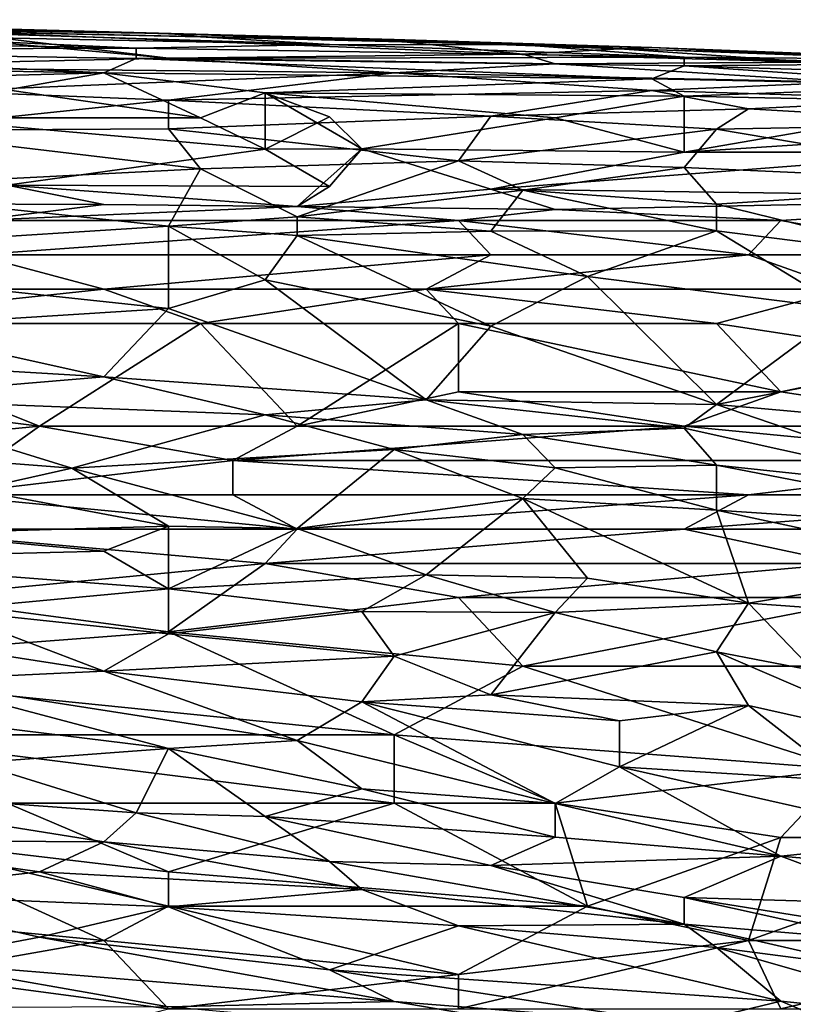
# Model space of a CAD drawing. Extents: x -0.375 to 0.375, y -0.309 to 0.309.
# Tile 178 of 226: x 0.093 to 0.144, y 0.244 to 0.308. Entities that reach past the tile are written whole.
import ezdxf

# ---------------------------------------------------------------- set-up
doc = ezdxf.new("R2010")
doc.units = 0

msp = doc.modelspace()

# ---------------------------------------------------------------- linework, layer by layer
for points in [[(0.063081, 0.308174, 0.82399), (0.079918, 0.307607, 0.825925), (0.103069, 0.307274, 0.82399)], [(0.063081, 0.308174, 0.82399), (0.103069, 0.307274, 0.82399), (0.077814, 0.307948, 0.822054)], [(0.077814, 0.307948, 0.822054), (0.103069, 0.307274, 0.82399), (0.096755, 0.30744, 0.820118)], [(0.082023, 0.307831, 0.820118), (0.077814, 0.307948, 0.822054), (0.096755, 0.30744, 0.820118)], [(0.079918, 0.307607, 0.825925), (0.113592, 0.306555, 0.827861), (0.105174, 0.307061, 0.825925)], [(0.079918, 0.307607, 0.825925), (0.105174, 0.307061, 0.825925), (0.103069, 0.307274, 0.82399)], [(0.082023, 0.307189, 0.827861), (0.113592, 0.306555, 0.827861), (0.079918, 0.307607, 0.825925)], [(0.082023, 0.307831, 0.820118), (0.096755, 0.30744, 0.820118), (0.088337, 0.307427, 0.816247)], [(0.096755, 0.30744, 0.820118), (0.117802, 0.306795, 0.820118), (0.088337, 0.307427, 0.816247)], [(0.088337, 0.307427, 0.816247), (0.117802, 0.306795, 0.820118), (0.12622, 0.305922, 0.814311)], [(0.12622, 0.305922, 0.814311), (0.103069, 0.305672, 0.806569), (0.088337, 0.307427, 0.816247)], [(0.103069, 0.305672, 0.806569), (0.088337, 0.307013, 0.812376), (0.088337, 0.307427, 0.816247)], [(0.096755, 0.30744, 0.820118), (0.117802, 0.306875, 0.82399), (0.117802, 0.306795, 0.820118)], [(0.103069, 0.307274, 0.82399), (0.117802, 0.306875, 0.82399), (0.096755, 0.30744, 0.820118)], [(0.103069, 0.307274, 0.82399), (0.105174, 0.307061, 0.825925), (0.117802, 0.306875, 0.82399)], [(0.060977, 0.307058, 0.829797), (0.100965, 0.306318, 0.829797), (0.082023, 0.307189, 0.827861)], [(0.060977, 0.307058, 0.829797), (0.067291, 0.306197, 0.831732), (0.100965, 0.306318, 0.829797)], [(0.077814, 0.305105, 0.798826), (0.088337, 0.307013, 0.812376), (0.103069, 0.305672, 0.806569)], [(0.082023, 0.307189, 0.827861), (0.100965, 0.306318, 0.829797), (0.113592, 0.306555, 0.827861)], [(0.105174, 0.307061, 0.825925), (0.113592, 0.306555, 0.827861), (0.12622, 0.306541, 0.825925)], [(0.105174, 0.307061, 0.825925), (0.12622, 0.306541, 0.825925), (0.117802, 0.306875, 0.82399)], [(0.117802, 0.306875, 0.82399), (0.12622, 0.306541, 0.825925), (0.134639, 0.306366, 0.82399)], [(0.117802, 0.306875, 0.82399), (0.134639, 0.306366, 0.82399), (0.132534, 0.306279, 0.820118)], [(0.117802, 0.306795, 0.820118), (0.117802, 0.306875, 0.82399), (0.132534, 0.306279, 0.820118)], [(0.117802, 0.306795, 0.820118), (0.132534, 0.306279, 0.820118), (0.12622, 0.305922, 0.814311)], [(0.100965, 0.306318, 0.829797), (0.067291, 0.306197, 0.831732), (0.100965, 0.305633, 0.831732)], [(0.067291, 0.306197, 0.831732), (0.09886, 0.304716, 0.833668), (0.100965, 0.305633, 0.831732)], [(0.067291, 0.305238, 0.833668), (0.09886, 0.304716, 0.833668), (0.067291, 0.306197, 0.831732)], [(0.136743, 0.305734, 0.829797), (0.113592, 0.306555, 0.827861), (0.100965, 0.306318, 0.829797)], [(0.100965, 0.306318, 0.829797), (0.100965, 0.305633, 0.831732), (0.136743, 0.305734, 0.829797)], [(0.12622, 0.306541, 0.825925), (0.113592, 0.306555, 0.827861), (0.136743, 0.305734, 0.829797)], [(0.12622, 0.306541, 0.825925), (0.151476, 0.305604, 0.827861), (0.134639, 0.306366, 0.82399)], [(0.12622, 0.306541, 0.825925), (0.136743, 0.305734, 0.829797), (0.151476, 0.305604, 0.827861)], [(0.12622, 0.305922, 0.814311), (0.132534, 0.306279, 0.820118), (0.145162, 0.305398, 0.816247)], [(0.134639, 0.306366, 0.82399), (0.147266, 0.305848, 0.822054), (0.132534, 0.306279, 0.820118)], [(0.132534, 0.306279, 0.820118), (0.147266, 0.305848, 0.822054), (0.145162, 0.305398, 0.816247)], [(0.134639, 0.306366, 0.82399), (0.151476, 0.305604, 0.827861), (0.155685, 0.30555, 0.82399)], [(0.134639, 0.306366, 0.82399), (0.155685, 0.30555, 0.82399), (0.147266, 0.305848, 0.822054)], [(0.077814, 0.305105, 0.798826), (0.103069, 0.305672, 0.806569), (0.117802, 0.304708, 0.804633)], [(0.09886, 0.304716, 0.833668), (0.134639, 0.304318, 0.833668), (0.100965, 0.305633, 0.831732)], [(0.100965, 0.305633, 0.831732), (0.136743, 0.305153, 0.831732), (0.136743, 0.305734, 0.829797)], [(0.100965, 0.305633, 0.831732), (0.134639, 0.304318, 0.833668), (0.136743, 0.305153, 0.831732)], [(0.103069, 0.305672, 0.806569), (0.12622, 0.305922, 0.814311), (0.128325, 0.305283, 0.81044)], [(0.103069, 0.305672, 0.806569), (0.128325, 0.305283, 0.81044), (0.117802, 0.304708, 0.804633)], [(0.128325, 0.305283, 0.81044), (0.12622, 0.305922, 0.814311), (0.145162, 0.305398, 0.816247)], [(0.128325, 0.305283, 0.81044), (0.145162, 0.305398, 0.816247), (0.147266, 0.304089, 0.808504)], [(0.136743, 0.305734, 0.829797), (0.136743, 0.305153, 0.831732), (0.151476, 0.3053, 0.829797)], [(0.136743, 0.305734, 0.829797), (0.151476, 0.3053, 0.829797), (0.151476, 0.305604, 0.827861)], [(0.067291, 0.305238, 0.833668), (0.069395, 0.303913, 0.835604), (0.09886, 0.304716, 0.833668)], [(0.092546, 0.303586, 0.835604), (0.09886, 0.304716, 0.833668), (0.069395, 0.303913, 0.835604)], [(0.077814, 0.305105, 0.798826), (0.117802, 0.304708, 0.804633), (0.088337, 0.303509, 0.793019)], [(0.088337, 0.303509, 0.793019), (0.117802, 0.304708, 0.804633), (0.103069, 0.302914, 0.793019)], [(0.105174, 0.30177, 0.837667), (0.09886, 0.304716, 0.833668), (0.092546, 0.303586, 0.835604)], [(0.134639, 0.304318, 0.833668), (0.09886, 0.304716, 0.833668), (0.109383, 0.303395, 0.835604)], [(0.109383, 0.303395, 0.835604), (0.09886, 0.304716, 0.833668), (0.105174, 0.30177, 0.837667)], [(0.134639, 0.30355, 0.802697), (0.103069, 0.302914, 0.793019), (0.117802, 0.304708, 0.804633)], [(0.128325, 0.305283, 0.81044), (0.147266, 0.304089, 0.808504), (0.117802, 0.304708, 0.804633)], [(0.147266, 0.304089, 0.808504), (0.134639, 0.30355, 0.802697), (0.117802, 0.304708, 0.804633)], [(0.134639, 0.304318, 0.833668), (0.155685, 0.303871, 0.833668), (0.136743, 0.305153, 0.831732)], [(0.136743, 0.305153, 0.831732), (0.159894, 0.304441, 0.831732), (0.151476, 0.3053, 0.829797)], [(0.155685, 0.303871, 0.833668), (0.159894, 0.304441, 0.831732), (0.136743, 0.305153, 0.831732)], [(0.109383, 0.303395, 0.835604), (0.136743, 0.303173, 0.835604), (0.134639, 0.304318, 0.833668)], [(0.155685, 0.303871, 0.833668), (0.134639, 0.304318, 0.833668), (0.136743, 0.303173, 0.835604)], [(0.134639, 0.30355, 0.802697), (0.147266, 0.304089, 0.808504), (0.15358, 0.302974, 0.804633)], [(0.088337, 0.303509, 0.793019), (0.103069, 0.302914, 0.793019), (0.084128, 0.30093, 0.781405)], [(0.092546, 0.303586, 0.835604), (0.086232, 0.30177, 0.837804), (0.105174, 0.30177, 0.837667)], [(0.103069, 0.302914, 0.793019), (0.134639, 0.30355, 0.802697), (0.124116, 0.301871, 0.793019)], [(0.105174, 0.30177, 0.837667), (0.109383, 0.299724, 0.839475), (0.109383, 0.303395, 0.835604)], [(0.109383, 0.303395, 0.835604), (0.128325, 0.30177, 0.837506), (0.136743, 0.303173, 0.835604)], [(0.109383, 0.303395, 0.835604), (0.115697, 0.299754, 0.839475), (0.128325, 0.30177, 0.837506)], [(0.113592, 0.30184, 0.837539), (0.115697, 0.299754, 0.839475), (0.109383, 0.303395, 0.835604)], [(0.109383, 0.303395, 0.835604), (0.109383, 0.299724, 0.839475), (0.113592, 0.30184, 0.837539)], [(0.134639, 0.30355, 0.802697), (0.140953, 0.302366, 0.798826), (0.124116, 0.301871, 0.793019)], [(0.140953, 0.302366, 0.798826), (0.134639, 0.30355, 0.802697), (0.15358, 0.302974, 0.804633)], [(0.136743, 0.303173, 0.835604), (0.155685, 0.302788, 0.835604), (0.155685, 0.303871, 0.833668)], [(0.084128, 0.30093, 0.781405), (0.103069, 0.302914, 0.793019), (0.103069, 0.301059, 0.785276)], [(0.103069, 0.302914, 0.793019), (0.124116, 0.301871, 0.793019), (0.103069, 0.301059, 0.785276)], [(0.136743, 0.303173, 0.835604), (0.128325, 0.30177, 0.837506), (0.136743, 0.299533, 0.839475)], [(0.155685, 0.302788, 0.835604), (0.136743, 0.303173, 0.835604), (0.136743, 0.299533, 0.839475)], [(0.161999, 0.301151, 0.837539), (0.155685, 0.302788, 0.835604), (0.136743, 0.299533, 0.839475)], [(0.140953, 0.302366, 0.798826), (0.15358, 0.302974, 0.804633), (0.157789, 0.301385, 0.798826)], [(0.124116, 0.301871, 0.793019), (0.140953, 0.302366, 0.798826), (0.138848, 0.301036, 0.793019)], [(0.140953, 0.302366, 0.798826), (0.157789, 0.301385, 0.798826), (0.138848, 0.301036, 0.793019)], [(0.086232, 0.30177, 0.837804), (0.109383, 0.299724, 0.839475), (0.105174, 0.30177, 0.837667)], [(0.109383, 0.299724, 0.839475), (0.086232, 0.30177, 0.837804), (0.092546, 0.297381, 0.841411)], [(0.103069, 0.301059, 0.785276), (0.124116, 0.301871, 0.793019), (0.122011, 0.298966, 0.781405)], [(0.115697, 0.299754, 0.839475), (0.113592, 0.30184, 0.837539), (0.109383, 0.299724, 0.839475)], [(0.115697, 0.299754, 0.839475), (0.136743, 0.299533, 0.839475), (0.128325, 0.30177, 0.837506)], [(0.122011, 0.298966, 0.781405), (0.124116, 0.301871, 0.793019), (0.138848, 0.301036, 0.793019)], [(0.105174, 0.298431, 0.775598), (0.079918, 0.297144, 0.765919), (0.084128, 0.30093, 0.781405)], [(0.105174, 0.298431, 0.775598), (0.084128, 0.30093, 0.781405), (0.103069, 0.301059, 0.785276)], [(0.122011, 0.298966, 0.781405), (0.105174, 0.298431, 0.775598), (0.103069, 0.301059, 0.785276)], [(0.122011, 0.298966, 0.781405), (0.138848, 0.301036, 0.793019), (0.136743, 0.298534, 0.78334)], [(0.136743, 0.299533, 0.839475), (0.155685, 0.299533, 0.839289), (0.161999, 0.301151, 0.837539)], [(0.136743, 0.298534, 0.78334), (0.138848, 0.301036, 0.793019), (0.159894, 0.297476, 0.785276)], [(0.138848, 0.301036, 0.793019), (0.157789, 0.301385, 0.798826), (0.159894, 0.297476, 0.785276)], [(0.092546, 0.297381, 0.841411), (0.113592, 0.297295, 0.841339), (0.109383, 0.299724, 0.839475)], [(0.113592, 0.297295, 0.841339), (0.115697, 0.299754, 0.839475), (0.109383, 0.299724, 0.839475)], [(0.124116, 0.297115, 0.841411), (0.115697, 0.299754, 0.839475), (0.111488, 0.295973, 0.843346)], [(0.111488, 0.295973, 0.843346), (0.115697, 0.299754, 0.839475), (0.113592, 0.297295, 0.841339)], [(0.136743, 0.299533, 0.839475), (0.115697, 0.299754, 0.839475), (0.124116, 0.297115, 0.841411)], [(0.155685, 0.299533, 0.839289), (0.136743, 0.299533, 0.839475), (0.124116, 0.297115, 0.841411)], [(0.166208, 0.296549, 0.841411), (0.155685, 0.299533, 0.839289), (0.124116, 0.297115, 0.841411)], [(0.105174, 0.298431, 0.775598), (0.122011, 0.298966, 0.781405), (0.111488, 0.295303, 0.765919)], [(0.111488, 0.295303, 0.765919), (0.122011, 0.298966, 0.781405), (0.12622, 0.297053, 0.775598)], [(0.122011, 0.298966, 0.781405), (0.136743, 0.298534, 0.78334), (0.12622, 0.297053, 0.775598)], [(0.079918, 0.297144, 0.765919), (0.105174, 0.298431, 0.775598), (0.103069, 0.294693, 0.762048)], [(0.103069, 0.294693, 0.762048), (0.105174, 0.298431, 0.775598), (0.111488, 0.295303, 0.765919)], [(0.138848, 0.29613, 0.775598), (0.12622, 0.297053, 0.775598), (0.136743, 0.298534, 0.78334)], [(0.136743, 0.298534, 0.78334), (0.159894, 0.297476, 0.785276), (0.138848, 0.29613, 0.775598)], [(0.0715, 0.292701, 0.748498), (0.079918, 0.297144, 0.765919), (0.103069, 0.294693, 0.762048)], [(0.075709, 0.296207, 0.843346), (0.09886, 0.296121, 0.843346), (0.092546, 0.297381, 0.841411)], [(0.092546, 0.297381, 0.841411), (0.111488, 0.295973, 0.843346), (0.113592, 0.297295, 0.841339)], [(0.09886, 0.296121, 0.843346), (0.111488, 0.295973, 0.843346), (0.092546, 0.297381, 0.841411)], [(0.111488, 0.295973, 0.843346), (0.128325, 0.295779, 0.843346), (0.124116, 0.297115, 0.841411)], [(0.111488, 0.295303, 0.765919), (0.12622, 0.297053, 0.775598), (0.124116, 0.294371, 0.765919)], [(0.128325, 0.295779, 0.843346), (0.166208, 0.296549, 0.841411), (0.124116, 0.297115, 0.841411)], [(0.124116, 0.294371, 0.765919), (0.12622, 0.297053, 0.775598), (0.138848, 0.294399, 0.769791)], [(0.138848, 0.294399, 0.769791), (0.12622, 0.297053, 0.775598), (0.138848, 0.29613, 0.775598)], [(0.138848, 0.29613, 0.775598), (0.159894, 0.297476, 0.785276), (0.15358, 0.292527, 0.767855)], [(0.128325, 0.295779, 0.843346), (0.143057, 0.295058, 0.843798), (0.166208, 0.296549, 0.841411)], [(0.143057, 0.295058, 0.843798), (0.155685, 0.29282, 0.844764), (0.166208, 0.296549, 0.841411)], [(0.075709, 0.296207, 0.843346), (0.090442, 0.295058, 0.844162), (0.09886, 0.296121, 0.843346)], [(0.09886, 0.296121, 0.843346), (0.090442, 0.295058, 0.844162), (0.111488, 0.295973, 0.843346)], [(0.090442, 0.295058, 0.844162), (0.122011, 0.295058, 0.844009), (0.111488, 0.295973, 0.843346)], [(0.111488, 0.295973, 0.843346), (0.122011, 0.295058, 0.844009), (0.128325, 0.295779, 0.843346)], [(0.122011, 0.295058, 0.844009), (0.143057, 0.295058, 0.843798), (0.128325, 0.295779, 0.843346)], [(0.138848, 0.294399, 0.769791), (0.138848, 0.29613, 0.775598), (0.15358, 0.292527, 0.767855)], [(0.090442, 0.29282, 0.844593), (0.124116, 0.29282, 0.844654), (0.122011, 0.295058, 0.844009)], [(0.090442, 0.29282, 0.844593), (0.122011, 0.295058, 0.844009), (0.090442, 0.295058, 0.844162)], [(0.103069, 0.294693, 0.762048), (0.111488, 0.295303, 0.765919), (0.111488, 0.29409, 0.762048)], [(0.111488, 0.29409, 0.762048), (0.111488, 0.295303, 0.765919), (0.124116, 0.294371, 0.765919)], [(0.140953, 0.29282, 0.844673), (0.143057, 0.295058, 0.843798), (0.122011, 0.295058, 0.844009)], [(0.124116, 0.29282, 0.844654), (0.140953, 0.29282, 0.844673), (0.122011, 0.295058, 0.844009)], [(0.140953, 0.29282, 0.844673), (0.155685, 0.29282, 0.844764), (0.143057, 0.295058, 0.843798)], [(0.0715, 0.292701, 0.748498), (0.103069, 0.294693, 0.762048), (0.103069, 0.289331, 0.744627)], [(0.103069, 0.294693, 0.762048), (0.111488, 0.29409, 0.762048), (0.109383, 0.291184, 0.75237)], [(0.103069, 0.289331, 0.744627), (0.103069, 0.294693, 0.762048), (0.109383, 0.291184, 0.75237)], [(0.138848, 0.294399, 0.769791), (0.130429, 0.291416, 0.758177), (0.124116, 0.294371, 0.765919)], [(0.130429, 0.291416, 0.758177), (0.138848, 0.294399, 0.769791), (0.147266, 0.289267, 0.756241)], [(0.138848, 0.294399, 0.769791), (0.15358, 0.292527, 0.767855), (0.147266, 0.289267, 0.756241)], [(0.109383, 0.291184, 0.75237), (0.111488, 0.29409, 0.762048), (0.124116, 0.288166, 0.746563)], [(0.124116, 0.294371, 0.765919), (0.130429, 0.291416, 0.758177), (0.111488, 0.29409, 0.762048)], [(0.111488, 0.29409, 0.762048), (0.130429, 0.291416, 0.758177), (0.124116, 0.288166, 0.746563)], [(0.0715, 0.292701, 0.748498), (0.103069, 0.289331, 0.744627), (0.084128, 0.288124, 0.734949)], [(0.075709, 0.290583, 0.844521), (0.09886, 0.290583, 0.844487), (0.090442, 0.29282, 0.844593)], [(0.09886, 0.290583, 0.844487), (0.124116, 0.29282, 0.844654), (0.090442, 0.29282, 0.844593)], [(0.09886, 0.290583, 0.844487), (0.119906, 0.290583, 0.844456), (0.124116, 0.29282, 0.844654)], [(0.119906, 0.290583, 0.844456), (0.147266, 0.290583, 0.844333), (0.140953, 0.29282, 0.844673)], [(0.119906, 0.290583, 0.844456), (0.140953, 0.29282, 0.844673), (0.124116, 0.29282, 0.844654)], [(0.147266, 0.290583, 0.844333), (0.155685, 0.29282, 0.844764), (0.140953, 0.29282, 0.844673)], [(0.103069, 0.289331, 0.744627), (0.109383, 0.291184, 0.75237), (0.119906, 0.283368, 0.729142)], [(0.109383, 0.291184, 0.75237), (0.124116, 0.288166, 0.746563), (0.119906, 0.283368, 0.729142)], [(0.138848, 0.283055, 0.734949), (0.124116, 0.288166, 0.746563), (0.130429, 0.291416, 0.758177)], [(0.138848, 0.283055, 0.734949), (0.130429, 0.291416, 0.758177), (0.147266, 0.289267, 0.756241)], [(0.09886, 0.290583, 0.844487), (0.075709, 0.290583, 0.844521), (0.077814, 0.288345, 0.845395)], [(0.105174, 0.288345, 0.845272), (0.09886, 0.290583, 0.844487), (0.077814, 0.288345, 0.845395)], [(0.105174, 0.288345, 0.845272), (0.119906, 0.290583, 0.844456), (0.09886, 0.290583, 0.844487)], [(0.105174, 0.288345, 0.845272), (0.122011, 0.288345, 0.845255), (0.119906, 0.290583, 0.844456)], [(0.138848, 0.288345, 0.845114), (0.147266, 0.290583, 0.844333), (0.119906, 0.290583, 0.844456)], [(0.122011, 0.288345, 0.845255), (0.138848, 0.288345, 0.845114), (0.119906, 0.290583, 0.844456)], [(0.138848, 0.288345, 0.845114), (0.15358, 0.286108, 0.845657), (0.147266, 0.290583, 0.844333)], [(0.103069, 0.289331, 0.744627), (0.09886, 0.284852, 0.727206), (0.084128, 0.288124, 0.734949)], [(0.09886, 0.284852, 0.727206), (0.103069, 0.289331, 0.744627), (0.119906, 0.283368, 0.729142)], [(0.138848, 0.283055, 0.734949), (0.147266, 0.289267, 0.756241), (0.15358, 0.285932, 0.748498)], [(0.058872, 0.286108, 0.846128), (0.094651, 0.281633, 0.847215), (0.077814, 0.288345, 0.845395)], [(0.094651, 0.281633, 0.847215), (0.105174, 0.288345, 0.845272), (0.077814, 0.288345, 0.845395)], [(0.084128, 0.288124, 0.734949), (0.09886, 0.284852, 0.727206), (0.077814, 0.286108, 0.725325)], [(0.094651, 0.281633, 0.847215), (0.111488, 0.281633, 0.847128), (0.105174, 0.288345, 0.845272)], [(0.111488, 0.281633, 0.847128), (0.122011, 0.288345, 0.845255), (0.105174, 0.288345, 0.845272)], [(0.111488, 0.281633, 0.847128), (0.122011, 0.283871, 0.846508), (0.122011, 0.288345, 0.845255)], [(0.138848, 0.283055, 0.734949), (0.119906, 0.283368, 0.729142), (0.124116, 0.288166, 0.746563)], [(0.143057, 0.283871, 0.846331), (0.138848, 0.288345, 0.845114), (0.122011, 0.288345, 0.845255)], [(0.122011, 0.283871, 0.846508), (0.143057, 0.283871, 0.846331), (0.122011, 0.288345, 0.845255)], [(0.143057, 0.283871, 0.846331), (0.15358, 0.286108, 0.845657), (0.138848, 0.288345, 0.845114)], [(0.094651, 0.281633, 0.847215), (0.058872, 0.286108, 0.846128), (0.0715, 0.279396, 0.847768)], [(0.09886, 0.284852, 0.727206), (0.082023, 0.283442, 0.715592), (0.077814, 0.286108, 0.725325)], [(0.157789, 0.281633, 0.846807), (0.15358, 0.286108, 0.845657), (0.143057, 0.283871, 0.846331)], [(0.138848, 0.283055, 0.734949), (0.15358, 0.285932, 0.748498), (0.157789, 0.281361, 0.736884)], [(0.09886, 0.284852, 0.727206), (0.109383, 0.28239, 0.721399), (0.082023, 0.283442, 0.715592)], [(0.119906, 0.283368, 0.729142), (0.109383, 0.28239, 0.721399), (0.09886, 0.284852, 0.727206)], [(0.111488, 0.281633, 0.847128), (0.136743, 0.281633, 0.846907), (0.122011, 0.283871, 0.846508)], [(0.136743, 0.281633, 0.846907), (0.143057, 0.283871, 0.846331), (0.122011, 0.283871, 0.846508)], [(0.136743, 0.281633, 0.846907), (0.157789, 0.281633, 0.846807), (0.143057, 0.283871, 0.846331)], [(0.067291, 0.281179, 0.700107), (0.082023, 0.283442, 0.715592), (0.096755, 0.278902, 0.700107)], [(0.082023, 0.283442, 0.715592), (0.109383, 0.28239, 0.721399), (0.096755, 0.278902, 0.700107)], [(0.109383, 0.28239, 0.721399), (0.119906, 0.283368, 0.729142), (0.12622, 0.281099, 0.723335)], [(0.119906, 0.283368, 0.729142), (0.138848, 0.283055, 0.734949), (0.136743, 0.28152, 0.729142)], [(0.12622, 0.281099, 0.723335), (0.119906, 0.283368, 0.729142), (0.136743, 0.28152, 0.729142)], [(0.138848, 0.283055, 0.734949), (0.155685, 0.27731, 0.723335), (0.136743, 0.28152, 0.729142)], [(0.138848, 0.283055, 0.734949), (0.157789, 0.281361, 0.736884), (0.155685, 0.27731, 0.723335)], [(0.109383, 0.28239, 0.721399), (0.117802, 0.280122, 0.715592), (0.096755, 0.278902, 0.700107)], [(0.12622, 0.281099, 0.723335), (0.117802, 0.280122, 0.715592), (0.109383, 0.28239, 0.721399)], [(0.088337, 0.277158, 0.848109), (0.094651, 0.281633, 0.847215), (0.0715, 0.279396, 0.847768)], [(0.088337, 0.277158, 0.848109), (0.107279, 0.279396, 0.847624), (0.094651, 0.281633, 0.847215)], [(0.094651, 0.281633, 0.847215), (0.107279, 0.279396, 0.847624), (0.111488, 0.281633, 0.847128)], [(0.111488, 0.281633, 0.847128), (0.107279, 0.279396, 0.847624), (0.136743, 0.281633, 0.846907)], [(0.159894, 0.279396, 0.847268), (0.136743, 0.281633, 0.846907), (0.107279, 0.279396, 0.847624)], [(0.157789, 0.281633, 0.846807), (0.136743, 0.281633, 0.846907), (0.159894, 0.279396, 0.847268)], [(0.067291, 0.281179, 0.700107), (0.096755, 0.278902, 0.700107), (0.090442, 0.277485, 0.690428)], [(0.117802, 0.280122, 0.715592), (0.12622, 0.281099, 0.723335), (0.128325, 0.278926, 0.715592)], [(0.136743, 0.28152, 0.729142), (0.138848, 0.279093, 0.721399), (0.12622, 0.281099, 0.723335)], [(0.138848, 0.279093, 0.721399), (0.128325, 0.278926, 0.715592), (0.12622, 0.281099, 0.723335)], [(0.138848, 0.279093, 0.721399), (0.136743, 0.28152, 0.729142), (0.155685, 0.27731, 0.723335)], [(0.096755, 0.278902, 0.700107), (0.117802, 0.280122, 0.715592), (0.111488, 0.274965, 0.688492)], [(0.111488, 0.274965, 0.688492), (0.117802, 0.280122, 0.715592), (0.12622, 0.276921, 0.705914)], [(0.117802, 0.280122, 0.715592), (0.128325, 0.278926, 0.715592), (0.12622, 0.276921, 0.705914)], [(0.088337, 0.277158, 0.848109), (0.107279, 0.277158, 0.84798), (0.107279, 0.279396, 0.847624)], [(0.107279, 0.277158, 0.84798), (0.140953, 0.277158, 0.847703), (0.107279, 0.279396, 0.847624)], [(0.140953, 0.277158, 0.847703), (0.159894, 0.279396, 0.847268), (0.107279, 0.279396, 0.847624)], [(0.138848, 0.276164, 0.709785), (0.128325, 0.278926, 0.715592), (0.138848, 0.279093, 0.721399)], [(0.138848, 0.279093, 0.721399), (0.155685, 0.27731, 0.723335), (0.161999, 0.274622, 0.717528)], [(0.138848, 0.276164, 0.709785), (0.138848, 0.279093, 0.721399), (0.161999, 0.274622, 0.717528)], [(0.140953, 0.277158, 0.847703), (0.166208, 0.277158, 0.847654), (0.159894, 0.279396, 0.847268)], [(0.103069, 0.275102, 0.684621), (0.090442, 0.277485, 0.690428), (0.096755, 0.278902, 0.700107)], [(0.111488, 0.274965, 0.688492), (0.103069, 0.275102, 0.684621), (0.096755, 0.278902, 0.700107)], [(0.128325, 0.278926, 0.715592), (0.138848, 0.276164, 0.709785), (0.12622, 0.276921, 0.705914)], [(0.084128, 0.274921, 0.848295), (0.111488, 0.274921, 0.848146), (0.088337, 0.277158, 0.848109)], [(0.103069, 0.275102, 0.684621), (0.086232, 0.274631, 0.674943), (0.090442, 0.277485, 0.690428)], [(0.111488, 0.274921, 0.848146), (0.107279, 0.277158, 0.84798), (0.088337, 0.277158, 0.848109)], [(0.111488, 0.274921, 0.848146), (0.140953, 0.277158, 0.847703), (0.107279, 0.277158, 0.84798)], [(0.111488, 0.274921, 0.848146), (0.136743, 0.274921, 0.847956), (0.140953, 0.277158, 0.847703)], [(0.136743, 0.274921, 0.847956), (0.157789, 0.274921, 0.847873), (0.166208, 0.277158, 0.847654)], [(0.136743, 0.274921, 0.847956), (0.166208, 0.277158, 0.847654), (0.140953, 0.277158, 0.847703)], [(0.119906, 0.271932, 0.678814), (0.111488, 0.274965, 0.688492), (0.12622, 0.276921, 0.705914)], [(0.119906, 0.271932, 0.678814), (0.12622, 0.276921, 0.705914), (0.130429, 0.271719, 0.684621)], [(0.12622, 0.276921, 0.705914), (0.138848, 0.276164, 0.709785), (0.140953, 0.270089, 0.684621)], [(0.130429, 0.271719, 0.684621), (0.12622, 0.276921, 0.705914), (0.140953, 0.270089, 0.684621)], [(0.138848, 0.276164, 0.709785), (0.155685, 0.27254, 0.705914), (0.140953, 0.270089, 0.684621)], [(0.138848, 0.276164, 0.709785), (0.161999, 0.274622, 0.717528), (0.155685, 0.27254, 0.705914)], [(0.086232, 0.274631, 0.674943), (0.103069, 0.275102, 0.684621), (0.09886, 0.273475, 0.674943)], [(0.09886, 0.273475, 0.674943), (0.103069, 0.275102, 0.684621), (0.103069, 0.27103, 0.665264)], [(0.103069, 0.275102, 0.684621), (0.111488, 0.274965, 0.688492), (0.103069, 0.27103, 0.665264)], [(0.077814, 0.272958, 0.663329), (0.086232, 0.274631, 0.674943), (0.09886, 0.273475, 0.674943)], [(0.109383, 0.272683, 0.848208), (0.111488, 0.274921, 0.848146), (0.084128, 0.274921, 0.848295)], [(0.086232, 0.270446, 0.848193), (0.109383, 0.272683, 0.848208), (0.084128, 0.274921, 0.848295)], [(0.103069, 0.27103, 0.665264), (0.111488, 0.274965, 0.688492), (0.119906, 0.271932, 0.678814)], [(0.109383, 0.272683, 0.848208), (0.147266, 0.272683, 0.847989), (0.136743, 0.274921, 0.847956)], [(0.109383, 0.272683, 0.848208), (0.136743, 0.274921, 0.847956), (0.111488, 0.274921, 0.848146)], [(0.147266, 0.272683, 0.847989), (0.157789, 0.274921, 0.847873), (0.136743, 0.274921, 0.847956)], [(0.077814, 0.272958, 0.663329), (0.09886, 0.273475, 0.674943), (0.103069, 0.27103, 0.665264)], [(0.103069, 0.27103, 0.665264), (0.088337, 0.269645, 0.651715), (0.077814, 0.272958, 0.663329)], [(0.103069, 0.268208, 0.848037), (0.109383, 0.272683, 0.848208), (0.086232, 0.270446, 0.848193)], [(0.103069, 0.268208, 0.848037), (0.122011, 0.270446, 0.84811), (0.109383, 0.272683, 0.848208)], [(0.122011, 0.270446, 0.84811), (0.147266, 0.272683, 0.847989), (0.109383, 0.272683, 0.848208)], [(0.122011, 0.270446, 0.84811), (0.149371, 0.270446, 0.847979), (0.147266, 0.272683, 0.847989)], [(0.149371, 0.269468, 0.688492), (0.140953, 0.270089, 0.684621), (0.155685, 0.27254, 0.705914)], [(0.119906, 0.271932, 0.678814), (0.115697, 0.269531, 0.665264), (0.103069, 0.27103, 0.665264)], [(0.119906, 0.271932, 0.678814), (0.128325, 0.269478, 0.673007), (0.115697, 0.269531, 0.665264)], [(0.119906, 0.271932, 0.678814), (0.130429, 0.271719, 0.684621), (0.128325, 0.269478, 0.673007)], [(0.140953, 0.270089, 0.684621), (0.128325, 0.269478, 0.673007), (0.130429, 0.271719, 0.684621)], [(0.088337, 0.269645, 0.651715), (0.103069, 0.27103, 0.665264), (0.103069, 0.268094, 0.651715)], [(0.103069, 0.27103, 0.665264), (0.115697, 0.269531, 0.665264), (0.103069, 0.268094, 0.651715)], [(0.073605, 0.265971, 0.847841), (0.103069, 0.268208, 0.848037), (0.086232, 0.270446, 0.848193)], [(0.12622, 0.265971, 0.847855), (0.122011, 0.270446, 0.84811), (0.103069, 0.268208, 0.848037)], [(0.12622, 0.265971, 0.847855), (0.149371, 0.270446, 0.847979), (0.122011, 0.270446, 0.84811)], [(0.15358, 0.265971, 0.847764), (0.149371, 0.270446, 0.847979), (0.12622, 0.265971, 0.847855)], [(0.128325, 0.269478, 0.673007), (0.140953, 0.270089, 0.684621), (0.138848, 0.266901, 0.669136)], [(0.138848, 0.266901, 0.669136), (0.140953, 0.270089, 0.684621), (0.145162, 0.265687, 0.669136)], [(0.149371, 0.269468, 0.688492), (0.145162, 0.265687, 0.669136), (0.140953, 0.270089, 0.684621)], [(0.075709, 0.26923, 0.643972), (0.088337, 0.269645, 0.651715), (0.09886, 0.265656, 0.638165)], [(0.088337, 0.269645, 0.651715), (0.103069, 0.268094, 0.651715), (0.09886, 0.265656, 0.638165)], [(0.103069, 0.268094, 0.651715), (0.115697, 0.269531, 0.665264), (0.117802, 0.266626, 0.65365)], [(0.117802, 0.266626, 0.65365), (0.115697, 0.269531, 0.665264), (0.128325, 0.269478, 0.673007)], [(0.128325, 0.269478, 0.673007), (0.124116, 0.264097, 0.645908), (0.117802, 0.266626, 0.65365)], [(0.128325, 0.269478, 0.673007), (0.138848, 0.266901, 0.669136), (0.124116, 0.264097, 0.645908)], [(0.086232, 0.265061, 0.628487), (0.075709, 0.26923, 0.643972), (0.09886, 0.265656, 0.638165)], [(0.117802, 0.261496, 0.847354), (0.103069, 0.268208, 0.848037), (0.073605, 0.265971, 0.847841)], [(0.09886, 0.265656, 0.638165), (0.103069, 0.268094, 0.651715), (0.117802, 0.266626, 0.65365)], [(0.117802, 0.261496, 0.847354), (0.12622, 0.265971, 0.847855), (0.103069, 0.268208, 0.848037)], [(0.124116, 0.264097, 0.645908), (0.138848, 0.266901, 0.669136), (0.140953, 0.263408, 0.655586)], [(0.15358, 0.260572, 0.65365), (0.140953, 0.263408, 0.655586), (0.138848, 0.266901, 0.669136)], [(0.138848, 0.266901, 0.669136), (0.145162, 0.265687, 0.669136), (0.15358, 0.260572, 0.65365)], [(0.115697, 0.263653, 0.638165), (0.09886, 0.265656, 0.638165), (0.117802, 0.266626, 0.65365)], [(0.117802, 0.266626, 0.65365), (0.124116, 0.264097, 0.645908), (0.115697, 0.263653, 0.638165)], [(0.082023, 0.261496, 0.847313), (0.117802, 0.261496, 0.847354), (0.073605, 0.265971, 0.847841)], [(0.111488, 0.261113, 0.62268), (0.086232, 0.265061, 0.628487), (0.09886, 0.265656, 0.638165)], [(0.111488, 0.261113, 0.62268), (0.09886, 0.265656, 0.638165), (0.115697, 0.263653, 0.638165)], [(0.117802, 0.261496, 0.847354), (0.147266, 0.259259, 0.846981), (0.12622, 0.265971, 0.847855)], [(0.147266, 0.259259, 0.846981), (0.15358, 0.265971, 0.847764), (0.12622, 0.265971, 0.847855)], [(0.084128, 0.262928, 0.616873), (0.086232, 0.265061, 0.628487), (0.103069, 0.260588, 0.614937)], [(0.103069, 0.260588, 0.614937), (0.086232, 0.265061, 0.628487), (0.111488, 0.261113, 0.62268)], [(0.111488, 0.261113, 0.62268), (0.115697, 0.263653, 0.638165), (0.128325, 0.256997, 0.613001)], [(0.115697, 0.263653, 0.638165), (0.124116, 0.264097, 0.645908), (0.132534, 0.262409, 0.643972)], [(0.115697, 0.263653, 0.638165), (0.132534, 0.262409, 0.643972), (0.132534, 0.2594, 0.628487)], [(0.132534, 0.2594, 0.628487), (0.128325, 0.256997, 0.613001), (0.115697, 0.263653, 0.638165)], [(0.140953, 0.263408, 0.655586), (0.132534, 0.262409, 0.643972), (0.124116, 0.264097, 0.645908)], [(0.084128, 0.262928, 0.616873), (0.103069, 0.260588, 0.614937), (0.090442, 0.259655, 0.603323)], [(0.140953, 0.263408, 0.655586), (0.132534, 0.2594, 0.628487), (0.132534, 0.262409, 0.643972)], [(0.140953, 0.263408, 0.655586), (0.147266, 0.258487, 0.636229), (0.132534, 0.2594, 0.628487)], [(0.147266, 0.258487, 0.636229), (0.140953, 0.263408, 0.655586), (0.15358, 0.260572, 0.65365)], [(0.117802, 0.261496, 0.847354), (0.082023, 0.261496, 0.847313), (0.117802, 0.257021, 0.846503)], [(0.117802, 0.257021, 0.846503), (0.082023, 0.261496, 0.847313), (0.092546, 0.257021, 0.846514)], [(0.111488, 0.261113, 0.62268), (0.115697, 0.257957, 0.60913), (0.103069, 0.260588, 0.614937)], [(0.115697, 0.257957, 0.60913), (0.111488, 0.261113, 0.62268), (0.128325, 0.256997, 0.613001)], [(0.147266, 0.259259, 0.846981), (0.117802, 0.261496, 0.847354), (0.128325, 0.257021, 0.846516)], [(0.128325, 0.257021, 0.846516), (0.117802, 0.261496, 0.847354), (0.117802, 0.257021, 0.846503)], [(0.090442, 0.259655, 0.603323), (0.103069, 0.260588, 0.614937), (0.100965, 0.256409, 0.591709)], [(0.100965, 0.256409, 0.591709), (0.103069, 0.260588, 0.614937), (0.109383, 0.256168, 0.59558)], [(0.109383, 0.256168, 0.59558), (0.103069, 0.260588, 0.614937), (0.115697, 0.257957, 0.60913)], [(0.075709, 0.258214, 0.587838), (0.090442, 0.259655, 0.603323), (0.100965, 0.256409, 0.591709)], [(0.132534, 0.2594, 0.628487), (0.143057, 0.253562, 0.605259), (0.128325, 0.256997, 0.613001)], [(0.143057, 0.254784, 0.846051), (0.147266, 0.259259, 0.846981), (0.128325, 0.257021, 0.846516)], [(0.132534, 0.2594, 0.628487), (0.147266, 0.258487, 0.636229), (0.15358, 0.254655, 0.620744)], [(0.143057, 0.253562, 0.605259), (0.132534, 0.2594, 0.628487), (0.15358, 0.254655, 0.620744)], [(0.143057, 0.254784, 0.846051), (0.159894, 0.254784, 0.846213), (0.147266, 0.259259, 0.846981)], [(0.075709, 0.258214, 0.587838), (0.100965, 0.256409, 0.591709), (0.09886, 0.254503, 0.580095)], [(0.075709, 0.258214, 0.587838), (0.09886, 0.254503, 0.580095), (0.079918, 0.254621, 0.570416)], [(0.109383, 0.256168, 0.59558), (0.115697, 0.257957, 0.60913), (0.128325, 0.254803, 0.601387)], [(0.115697, 0.257957, 0.60913), (0.128325, 0.256997, 0.613001), (0.128325, 0.254803, 0.601387)], [(0.084128, 0.254784, 0.846009), (0.103069, 0.252546, 0.845415), (0.092546, 0.257021, 0.846514)], [(0.103069, 0.252546, 0.845415), (0.117802, 0.257021, 0.846503), (0.092546, 0.257021, 0.846514)], [(0.130429, 0.250309, 0.844773), (0.117802, 0.257021, 0.846503), (0.103069, 0.252546, 0.845415)], [(0.130429, 0.250309, 0.844773), (0.128325, 0.257021, 0.846516), (0.117802, 0.257021, 0.846503)], [(0.130429, 0.250309, 0.844773), (0.143057, 0.254784, 0.846051), (0.128325, 0.257021, 0.846516)], [(0.128325, 0.256997, 0.613001), (0.143057, 0.253562, 0.605259), (0.128325, 0.254803, 0.601387)], [(0.113592, 0.25322, 0.58203), (0.09886, 0.254503, 0.580095), (0.100965, 0.256409, 0.591709)], [(0.109383, 0.256168, 0.59558), (0.113592, 0.25322, 0.58203), (0.100965, 0.256409, 0.591709)], [(0.113592, 0.25322, 0.58203), (0.109383, 0.256168, 0.59558), (0.124116, 0.252956, 0.587838)], [(0.128325, 0.254803, 0.601387), (0.124116, 0.252956, 0.587838), (0.109383, 0.256168, 0.59558)], [(0.09886, 0.248071, 0.844141), (0.084128, 0.254784, 0.846009), (0.075709, 0.250309, 0.84473)], [(0.079918, 0.254621, 0.570416), (0.09886, 0.254503, 0.580095), (0.094651, 0.252546, 0.566321)], [(0.082023, 0.25113, 0.55106), (0.079918, 0.254621, 0.570416), (0.094651, 0.252546, 0.566321)], [(0.103069, 0.252546, 0.845415), (0.084128, 0.254784, 0.846009), (0.103069, 0.250309, 0.844832)], [(0.103069, 0.250309, 0.844832), (0.084128, 0.254784, 0.846009), (0.09886, 0.248071, 0.844141)], [(0.124116, 0.252956, 0.587838), (0.128325, 0.254803, 0.601387), (0.143057, 0.253562, 0.605259)], [(0.143057, 0.254784, 0.846051), (0.130429, 0.250309, 0.844773), (0.140953, 0.248071, 0.844071)], [(0.161999, 0.248071, 0.844443), (0.159894, 0.254784, 0.846213), (0.140953, 0.248071, 0.844071)], [(0.159894, 0.254784, 0.846213), (0.143057, 0.254784, 0.846051), (0.140953, 0.248071, 0.844071)], [(0.15358, 0.254655, 0.620744), (0.155685, 0.252459, 0.60913), (0.143057, 0.253562, 0.605259)], [(0.09886, 0.254503, 0.580095), (0.115697, 0.251393, 0.572352), (0.094651, 0.252546, 0.566321)], [(0.09886, 0.254503, 0.580095), (0.113592, 0.25322, 0.58203), (0.115697, 0.251393, 0.572352)], [(0.143057, 0.253562, 0.605259), (0.136743, 0.250873, 0.583966), (0.124116, 0.252956, 0.587838)], [(0.143057, 0.253562, 0.605259), (0.151476, 0.250442, 0.591709), (0.136743, 0.250873, 0.583966)], [(0.151476, 0.250442, 0.591709), (0.143057, 0.253562, 0.605259), (0.155685, 0.252459, 0.60913)], [(0.136743, 0.249135, 0.572352), (0.113592, 0.25322, 0.58203), (0.124116, 0.252956, 0.587838)], [(0.113592, 0.25322, 0.58203), (0.136743, 0.249135, 0.572352), (0.115697, 0.251393, 0.572352)], [(0.124116, 0.252956, 0.587838), (0.136743, 0.250873, 0.583966), (0.136743, 0.249135, 0.572352)], [(0.082023, 0.25113, 0.55106), (0.094651, 0.252546, 0.566321), (0.103069, 0.25026, 0.556867)], [(0.115697, 0.251393, 0.572352), (0.103069, 0.25026, 0.556867), (0.094651, 0.252546, 0.566321)], [(0.130429, 0.250309, 0.844773), (0.103069, 0.252546, 0.845415), (0.103069, 0.250309, 0.844832)], [(0.103069, 0.25026, 0.556867), (0.115697, 0.251393, 0.572352), (0.122011, 0.249025, 0.560738)], [(0.115697, 0.251393, 0.572352), (0.136743, 0.249135, 0.572352), (0.122011, 0.249025, 0.560738)], [(0.082023, 0.25113, 0.55106), (0.103069, 0.25026, 0.556867), (0.094651, 0.248276, 0.539446)], [(0.094651, 0.248276, 0.539446), (0.086232, 0.246696, 0.525896), (0.082023, 0.25113, 0.55106)], [(0.136743, 0.250873, 0.583966), (0.151476, 0.250442, 0.591709), (0.15358, 0.248174, 0.578159)], [(0.136743, 0.250873, 0.583966), (0.15358, 0.248174, 0.578159), (0.149371, 0.248087, 0.574288)], [(0.136743, 0.249135, 0.572352), (0.136743, 0.250873, 0.583966), (0.149371, 0.248087, 0.574288)], [(0.075709, 0.250309, 0.84473), (0.086232, 0.245834, 0.843287), (0.09886, 0.248071, 0.844141)], [(0.103069, 0.25026, 0.556867), (0.113592, 0.246139, 0.535574), (0.094651, 0.248276, 0.539446)], [(0.09886, 0.248071, 0.844141), (0.122011, 0.245834, 0.843284), (0.103069, 0.250309, 0.844832)], [(0.122011, 0.245834, 0.843284), (0.130429, 0.250309, 0.844773), (0.103069, 0.250309, 0.844832)], [(0.103069, 0.25026, 0.556867), (0.122011, 0.249025, 0.560738), (0.113592, 0.246139, 0.535574)], [(0.122011, 0.245834, 0.843284), (0.140953, 0.248071, 0.844071), (0.130429, 0.250309, 0.844773)], [(0.113592, 0.246139, 0.535574), (0.122011, 0.249025, 0.560738), (0.143057, 0.244097, 0.539446)], [(0.138848, 0.247605, 0.562674), (0.122011, 0.249025, 0.560738), (0.136743, 0.249135, 0.572352)], [(0.143057, 0.244097, 0.539446), (0.122011, 0.249025, 0.560738), (0.138848, 0.247605, 0.562674)], [(0.138848, 0.247605, 0.562674), (0.136743, 0.249135, 0.572352), (0.149371, 0.246234, 0.560738)], [(0.136743, 0.249135, 0.572352), (0.149371, 0.248087, 0.574288), (0.149371, 0.246234, 0.560738)], [(0.094651, 0.248276, 0.539446), (0.117802, 0.244077, 0.52396), (0.086232, 0.246696, 0.525896)], [(0.094651, 0.248276, 0.539446), (0.113592, 0.246139, 0.535574), (0.117802, 0.244077, 0.52396)], [(0.086232, 0.245834, 0.843287), (0.103069, 0.243596, 0.842421), (0.09886, 0.248071, 0.844141)], [(0.103069, 0.243596, 0.842421), (0.122011, 0.245834, 0.843284), (0.09886, 0.248071, 0.844141)], [(0.122011, 0.243596, 0.842388), (0.143057, 0.243596, 0.842382), (0.140953, 0.248071, 0.844071)], [(0.122011, 0.243596, 0.842388), (0.140953, 0.248071, 0.844071), (0.122011, 0.245834, 0.843284)], [(0.138848, 0.247605, 0.562674), (0.149371, 0.246234, 0.560738), (0.155685, 0.242797, 0.539446)], [(0.143057, 0.244097, 0.539446), (0.138848, 0.247605, 0.562674), (0.155685, 0.242797, 0.539446)], [(0.140953, 0.248071, 0.844071), (0.143057, 0.243596, 0.842382), (0.161999, 0.248071, 0.844443)], [(0.143057, 0.243596, 0.842382), (0.166208, 0.243596, 0.8428), (0.161999, 0.248071, 0.844443)], [(0.086232, 0.246696, 0.525896), (0.103069, 0.243725, 0.514282), (0.084128, 0.243661, 0.506539)], [(0.086232, 0.246696, 0.525896), (0.117802, 0.244077, 0.52396), (0.103069, 0.243725, 0.514282)], [(0.079918, 0.241359, 0.841282), (0.094651, 0.241441, 0.841411), (0.086232, 0.245834, 0.843287)], [(0.094651, 0.241441, 0.841411), (0.103069, 0.243596, 0.842421), (0.086232, 0.245834, 0.843287)], [(0.103069, 0.243596, 0.842421), (0.122011, 0.243596, 0.842388), (0.122011, 0.245834, 0.843284)], [(0.136743, 0.242575, 0.52396), (0.113592, 0.246139, 0.535574), (0.143057, 0.244097, 0.539446)], [(0.136743, 0.242575, 0.52396), (0.117802, 0.244077, 0.52396), (0.113592, 0.246139, 0.535574)], [(0.103069, 0.243725, 0.514282), (0.117802, 0.244077, 0.52396), (0.138848, 0.240483, 0.510411)], [(0.117802, 0.244077, 0.52396), (0.136743, 0.242575, 0.52396), (0.138848, 0.240483, 0.510411)], [(0.136743, 0.242575, 0.52396), (0.143057, 0.244097, 0.539446), (0.149371, 0.241443, 0.52396)], [(0.149371, 0.241443, 0.52396), (0.143057, 0.244097, 0.539446), (0.155685, 0.242797, 0.539446)]]:
    msp.add_3dface(points)

doc.saveas('drawing.dxf')
